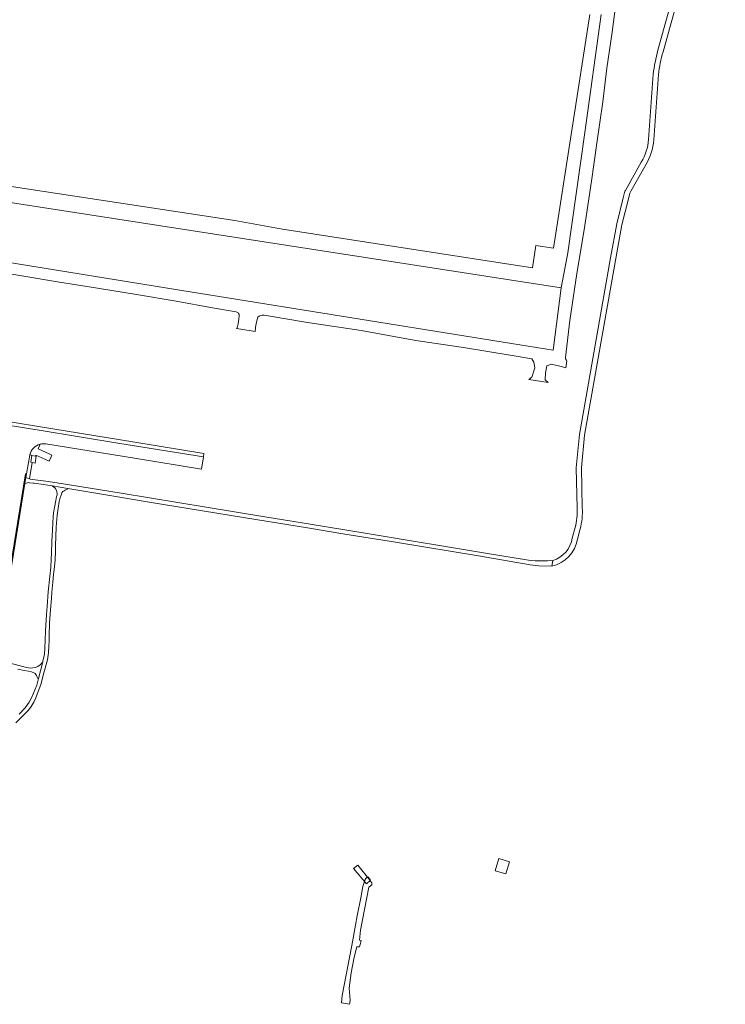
# Model space of a CAD drawing. Header units: metres. Extents: x 151213 to 156373, y 469495 to 475754.
# Tile 9 of 230: x 154273 to 154665, y 470451 to 470997. Entities that reach past the tile are written whole.
import ezdxf

# ---------------------------------------------------------------- set-up
doc = ezdxf.new("R2010")
doc.units = ezdxf.units.M
for name, color, linetype, lineweight in [('B-WE-OG-TERREIN_BEGROEID-GV', 252, 'Continuous', 18), ('B-WE-VH-GESLOTENVERHARDING-GV', 252, 'Continuous', 18), ('B-WE-VH-GESLOTENVERHARDING_ASFALT-GV', 252, 'Continuous', 18), ('B-WE-VH-GESLOTENVERHARDING_BETON-GV', 252, 'Continuous', 18), ('B-WE-VH-HALFVERHARDING_GRASBETONSTEEN-GV', 252, 'Continuous', 18), ('B-WE-VH-OPENVERHARDING-GV', 252, 'Continuous', 18), ('B-WE-VH-OPENVERHARDING_BETONSTRAATSTEEN-GV', 252, 'Continuous', 18), ('B-WE-VH-OPENVERHARDING_TEGEL-GV', 252, 'Continuous', 18)]:
    doc.layers.add(name, color=color, linetype=linetype, lineweight=lineweight)

msp = doc.modelspace()

# ---------------------------------------------------------------- linework, layer by layer
at = {"layer": 'B-WE-OG-TERREIN_BEGROEID-GV', "flags": 128}
for points in [[(154576.367, 470809.61), (154578.75, 470830.256), (154582.541, 470856.261), (154586.641, 470880.418), (154590.759, 470907.548), (154593.646, 470928.57), (154597.009, 470951.52), (154599.32, 470970.209), (154602.248, 470990.132), (154604.289, 471005.921)], [(154596.169, 471000), (154587.039, 470934.426), (154577.531, 470867.751), (154573.999, 470848.407), (154569.43, 470813.758), (154546.312, 470817.457), (154362.265, 470847.109), (154175.121, 470877.436), (154145.981, 470882.171), (154144.935, 470875.872), (154152.951, 470874.419), (154172.793, 470870.936), (154194.503, 470867.58), (154214.453, 470864.468), (154235.619, 470861.084), (154255.695, 470858.064), (154275.78, 470854.748), (154294.459, 470851.635), (154316.718, 470848.117), (154338.232, 470844.717), (154360.325, 470840.945), (154380.414, 470837.256), (154393.661, 470834.95)], [(154395.306, 470832.715), (154394.989, 470831.021), (154394.645, 470828.356), (154394.184, 470826.203)], [(154409.058, 470833.131), (154432.051, 470829.358), (154462.865, 470824.653), (154493.338, 470819.192), (154519.707, 470815.192), (154545.544, 470810.946), (154557.598, 470808.908), (154558.835, 470807.029), (154559.216, 470803.981), (154557.565, 470798.742), (154555.931, 470797.392), (154566.673, 470795.829), (154565.041, 470797.228), (154565.141, 470801.09), (154566.04, 470805.086), (154568.492, 470806.072), (154574.584, 470804.486), (154576.58, 470803.968), (154577.144, 470807.855)], [(154393.839, 470825.826), (154396.238, 470825.427), (154404.054, 470824.128), (154404.282, 470826.032), (154404.367, 470826.585), (154404.866, 470829.324), (154404.98, 470829.964), (154405.602, 470832.068)]]:
    msp.add_lwpolyline(points, dxfattribs=at)
at = {"layer": 'B-WE-OG-TERREIN_BEGROEID-GV'}
for points in [[(154393.661, 470834.95, -0.4163522), (154395.306, 470832.715)], [(154405.602, 470832.068, -0.2669176), (154409.058, 470833.131)], [(154394.184, 470826.203, -0.047493), (154393.839, 470825.826)], [(154577.144, 470807.855, -0.2376869), (154576.367, 470809.61)]]:
    msp.add_lwpolyline(points, format="xyb", dxfattribs=at)
at = {"layer": 'B-WE-VH-GESLOTENVERHARDING-GV', "flags": 128}
for points in [[(154461.094, 470528.127), (154458.741, 470526.342), (154465.963, 470517.822), (154467.911, 470519.526)], [(154539.254, 470531.758), (154537.364, 470524.986), (154543.192, 470523.254), (154545.239, 470530.026)]]:
    msp.add_lwpolyline(points, close=True, dxfattribs=at)
at = {"layer": 'B-WE-VH-GESLOTENVERHARDING_ASFALT-GV', "flags": 128}
for points in [[(154145.072, 470914.769), (154573.999, 470848.407), (154577.531, 470867.751), (154587.039, 470934.426), (154596.169, 471000)], [(154589.806, 471000), (154569.646, 470870.236), (154559.933, 470871.745), (154558.012, 470859.383), (154419.296, 470880.934), (154392.831, 470885.664), (154238.301, 470909.054)], [(154288.077, 470761.742), (154338.322, 470753.593), (154374.349, 470747.775), (154375.402, 470754.551), (154328.98, 470762.063), (154284.358, 470769.318), (154253.932, 470774.248), (154253.83, 470773.781), (153948.808, 470823.61)], [(154276.8, 470745.222), (154277.306, 470745.175), (154279.057, 470755.584), (154279.105, 470755.796)], [(154264.116, 470667.488), (154276.8, 470745.222)]]:
    msp.add_lwpolyline(points, dxfattribs=at)
at = {"layer": 'B-WE-VH-GESLOTENVERHARDING_ASFALT-GV'}
for points in [[(154279.105, 470755.796, -0.2756688), (154284.796, 470761.587)], [(154284.796, 470761.587, -0.105161), (154288.077, 470761.742)]]:
    msp.add_lwpolyline(points, format="xyb", dxfattribs=at)
at = {"layer": 'B-WE-VH-GESLOTENVERHARDING_BETON-GV', "flags": 128}
for points in [[(154659.272, 471226.328), (154661.23, 471216.071), (154661.991, 471204.709), (154662.063, 471203.635), (154662.054, 471203.25), (154661.185, 471166.487), (154660.244, 471143.263), (154660.167, 471141.369), (154659.167, 471116.704), (154658.068, 471103.528), (154655.645, 471089.067), (154655.401, 471087.616), (154654.675, 471083.281), (154649.403, 471059.228), (154644.369, 471040.515), (154627.627, 470980.061)], [(154630.434, 470979.264), (154647.184, 471039.747), (154652.238, 471058.536), (154657.541, 471082.727), (154658.275, 471087.111), (154658.532, 471088.644), (154660.966, 471103.165), (154662.08, 471116.524), (154663.066, 471140.855), (154663.145, 471142.799), (154664.101, 471166.393), (154664.96, 471202.733), (154664.983, 471203.698), (154664.949, 471204.2), (154664.129, 471216.443), (154662.108, 471227.033)], [(154625.02, 470966.903), (154622.332, 470930.532)], [(154625.242, 470930.327), (154627.926, 470966.638)], [(154618.328, 470918.09), (154609.556, 470902.394), (154609.274, 470901.889), (154608.347, 470898.156), (154604.802, 470883.889), (154601.346, 470865.044), (154584.035, 470767.07), (154582.313, 470748.511), (154582.73, 470726.185)], [(154585.646, 470726.282), (154585.233, 470748.403), (154586.929, 470766.681), (154604.218, 470864.527), (154607.655, 470883.274), (154611.24, 470897.703), (154612.011, 470900.807), (154612.646, 470901.941), (154620.843, 470916.609)], [(154276.426, 470739.789), (154276.98, 470743.185), (154277.306, 470745.175), (154276.8, 470745.222), (154264.116, 470667.488)], [(154264.63, 470667.482), (154276.426, 470739.789)], [(154271.394, 470607.003), (154278.3, 470614.036), (154279.841, 470616.174), (154281.327, 470618.513), (154282.487, 470620.851), (154283.81, 470624.385), (154285.26, 470628.264), (154286.928, 470634.843), (154288.922, 470641.93), (154289.502, 470645.9), (154289.665, 470649.706), (154289.773, 470652.425), (154289.9, 470655.27), (154290.118, 470662.575), (154290.662, 470669.771), (154291.133, 470676.042), (154291.405, 470679.504), (154291.912, 470685.086), (154292.293, 470689.4), (154292.837, 470693.587), (154293.127, 470697.557), (154293.272, 470702.16), (154293.398, 470705.405), (154293.779, 470715.573), (154294.232, 470722.316), (154294.83, 470726.158), (154295.465, 470729.783), (154295.807, 470731.228), (154295.954, 470731.849), (154296.443, 470733.408), (154296.897, 470734.623), (154297.495, 470735.293), (154298.093, 470735.71), (154298.673, 470736.091), (154299.398, 470736.453), (154300.069, 470736.707), (154300.132, 470737.115), (154291.776, 470738.519), (154291.767, 470738.175), (154292.22, 470737.967), (154293, 470737.341), (154293.543, 470736.734), (154293.888, 470735.909), (154294.105, 470735.048), (154294.214, 470734.305), (154294.205, 470733.472), (154294.006, 470732.52), (154293.756, 470731.488), (154293.48, 470730.345), (154292.827, 470726.575), (154292.284, 470723.457), (154292.066, 470721.174), (154291.885, 470718.201), (154291.631, 470713.652), (154291.377, 470708.015), (154291.087, 470700.892), (154291.015, 470697.774), (154290.834, 470693.424), (154290.217, 470688.168), (154289.347, 470679.794), (154288.731, 470671.493), (154288.405, 470667.106), (154287.789, 470658.08), (154287.571, 470652.969), (154287.499, 470648.51), (154287.172, 470645.03), (154286.556, 470642.166), (154286.157, 470640.208), (154283.874, 470631.69), (154283.004, 470627.992), (154281.191, 470623.461), (154280.321, 470621.286), (154278.835, 470618.603), (154276.479, 470615.449), (154273.144, 470611.861)], [(154581.651, 470715.314), (154580.072, 470709.522)], [(154582.927, 470708.903), (154584.473, 470714.574)], [(154569.209, 470697.06), (154568.747, 470693.925)], [(154272.428, 470636.81), (154275.98, 470636.085), (154278.391, 470635.722), (154280.131, 470635.36), (154281.273, 470634.871), (154281.998, 470634.49), (154282.541, 470633.91), (154282.886, 470633.312), (154283.14, 470632.641), (154283.411, 470631.789), (154283.874, 470631.69), (154286.157, 470640.208), (154285.804, 470640.29), (154285.478, 470639.855), (154284.889, 470639.311), (154284.209, 470638.804), (154283.493, 470638.396), (154282.297, 470637.753), (154280.81, 470637.49), (154279.56, 470637.463), (154278.318, 470637.635), (154275.708, 470638.188), (154268.232, 470640.082)]]:
    msp.add_lwpolyline(points, dxfattribs=at)
at = {"layer": 'B-WE-VH-GESLOTENVERHARDING_BETON-GV'}
for points in [[(154627.627, 470980.061, 0.043847), (154625.02, 470966.903)], [(154627.926, 470966.638, -0.043877), (154630.434, 470979.264)], [(154622.332, 470930.532, -0.1228162), (154618.328, 470918.09)], [(154620.843, 470916.609, 0.122253), (154625.242, 470930.327)], [(154582.73, 470726.185, -0.0738599), (154581.651, 470715.314)], [(154584.473, 470714.574, 0.0738755), (154585.646, 470726.282)], [(154568.747, 470693.925, 0.3055081), (154582.927, 470708.903)], [(154580.072, 470709.522, -0.2881465), (154569.209, 470697.06)]]:
    msp.add_lwpolyline(points, format="xyb", dxfattribs=at)
at = {"layer": 'B-WE-VH-GESLOTENVERHARDING_BETON-GV', "flags": 128}
for points in [[(154282.652, 470754.979), (154282.353, 470755.028), (154280.253, 470755.373), (154279.624, 470751.544), (154280.43, 470751.412), (154282.023, 470751.15)], [(154278.916, 470742.445), (154276.98, 470743.185), (154276.426, 470739.789), (154277.176, 470740.033), (154277.838, 470740.196), (154278.364, 470740.278), (154279.025, 470740.241), (154281.001, 470740.024), (154281.45, 470739.958), (154284.082, 470739.571), (154291.776, 470738.519), (154300.132, 470737.115), (154325.725, 470732.728), (154344.158, 470729.702), (154368.101, 470725.714), (154404.551, 470719.878), (154433.189, 470715.147), (154453.96, 470711.703), (154482.054, 470707.208), (154527.965, 470699.65), (154556.73, 470694.783), (154561.497, 470694.149), (154568.747, 470693.925), (154569.209, 470697.06), (154566.336, 470696.958), (154561.887, 470696.922), (154559.576, 470696.995), (154555.797, 470697.339), (154533.013, 470700.973), (154466.249, 470712.066), (154423.365, 470719.017), (154410.532, 470721.119), (154376.946, 470726.593), (154329.857, 470734.405), (154296.507, 470739.879), (154288.079, 470741.148), (154280.629, 470742.09), (154279.324, 470742.289)]]:
    msp.add_lwpolyline(points, close=True, dxfattribs=at)
at = {"layer": 'B-WE-VH-HALFVERHARDING_GRASBETONSTEEN-GV'}
msp.add_lwpolyline([(154284.796, 470761.587, 0.2756688), (154279.105, 470755.796)], format="xyb", dxfattribs=at)
at = {"layer": 'B-WE-VH-HALFVERHARDING_GRASBETONSTEEN-GV', "flags": 128}
for points in [[(154289.878, 470756.27), (154283.662, 470759.11), (154284.796, 470761.587)], [(154279.105, 470755.796), (154280.253, 470755.373), (154282.353, 470755.028), (154282.5, 470755.443), (154285.725, 470753.999), (154287.437, 470753.232), (154289.764, 470752.19), (154290.869, 470754.564), (154291.35, 470755.597), (154289.878, 470756.27)]]:
    msp.add_lwpolyline(points, dxfattribs=at)
at = {"layer": 'B-WE-VH-OPENVERHARDING-GV', "flags": 128}
for points in [[(154456.598, 470451.484), (154456.646, 470451.781), (154456.738, 470452.359), (154456.835, 470452.963), (154456.881, 470453.247), (154456.247, 470459.835), (154457.437, 470468.328), (154459.025, 470477.139), (154460.503, 470482.759), (154461.958, 470482.759), (154462.438, 470484.124), (154462.459, 470484.213), (154462.588, 470484.766), (154462.731, 470485.374), (154462.843, 470485.855), (154462.957, 470486.342), (154462.009, 470486.502), (154462.562, 470492.16), (154467.194, 470515.958), (154468.923, 470517.224), (154468.923, 470518.333), (154467.853, 470519.346), (154468.023, 470520.217), (154466.657, 470521.602)], [(154465.654, 470520.937), (154465.52, 470520.74), (154465.24, 470520.13), (154463.96, 470516.34), (154462.7, 470510), (154460.816, 470500), (154459.85, 470494.87), (154457.81, 470483.62), (154452.49, 470455.76), (154452.041, 470451.714), (154456.512, 470450.95), (154456.598, 470451.484)]]:
    msp.add_lwpolyline(points, dxfattribs=at)
at = {"layer": 'B-WE-VH-OPENVERHARDING-GV'}
msp.add_lwpolyline([(154466.657, 470521.602, 0.0384896), (154465.654, 470520.937)], format="xyb", dxfattribs=at)
at = {"layer": 'B-WE-VH-OPENVERHARDING_BETONSTRAATSTEEN-GV', "flags": 128}
msp.add_lwpolyline([(154375.402, 470754.551), (154375.686, 470756.424), (154337.404, 470762.763), (154283.866, 470771.447), (154256.685, 470775.874), (154256.849, 470776.903), (154254.647, 470777.255), (154254.491, 470776.277), (154238.081, 470778.982), (154237.775, 470778.922), (154239.515, 470776.663), (154253.932, 470774.248), (154284.358, 470769.318), (154328.98, 470762.063)], close=True, dxfattribs=at)
at = {"layer": 'B-WE-VH-OPENVERHARDING_TEGEL-GV', "flags": 128}
msp.add_lwpolyline([(154280.43, 470751.412), (154279.624, 470751.544), (154280.253, 470755.373), (154279.105, 470755.796), (154279.057, 470755.584), (154277.306, 470745.175), (154276.98, 470743.185), (154278.916, 470742.445)], close=True, dxfattribs=at)

doc.saveas('drawing.dxf')
